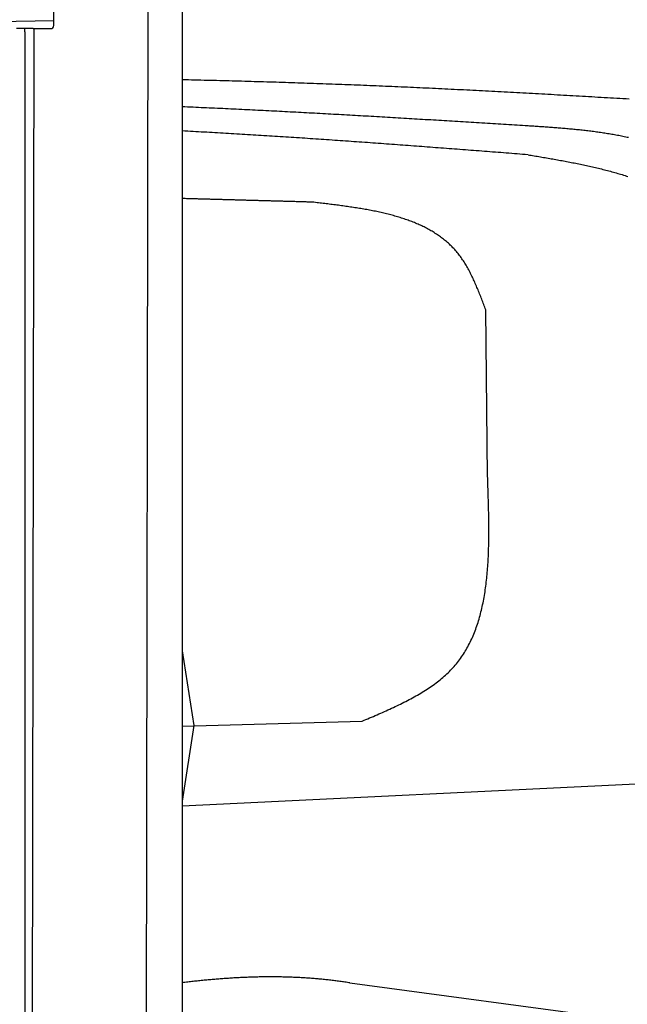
# Model space of a CAD drawing. Extents: x 562 to 7231, y 5817 to 11976.
# Tile 43 of 58: x 4451 to 5037, y 8880 to 9831. Entities that reach past the tile are written whole.
import ezdxf

# ---------------------------------------------------------------- set-up
doc = ezdxf.new("R2010")
doc.units = 0
doc.layers.get('0').update_dxf_attribs({"linetype": 'CONTINUOUS'})
doc.layers.add('CAR', color=10, linetype='CONTINUOUS')

msp = doc.modelspace()

# ---------------------------------------------------------------- linework, layer by layer
for p, q in [((4483.567, 9825.479), (4483.567, 10082.479)), ((4483.567, 9825.479), (4483.567, 10082.479)), ((4574.509, 10056.394), (4571.788, 8191.896)), ((4607.567, 9839.479), (4607.567, 8629.111)), ((4483.567, 9830.042), (4146.361, 9824.156)), ((4463.567, 9822.479), (4447.567, 9822.479)), ((4463.567, 9822.479), (4447.567, 9822.479)), ((4455.567, 9819.479), (4455.567, 9822.479)), ((4455.567, 9819.479), (4455.567, 9822.479)), ((4464.148, 9822.479), (4461.788, 8192.066)), ((4463.567, 9822.479), (4480.567, 9822.479)), ((4463.567, 9822.479), (4480.567, 9822.479)), ((4455.567, 9819.479), (4455.567, 8097.479))]:
    msp.add_line(p, q)
msp.add_arc((4480.567, 9825.479), 3, 270, 0)
msp.add_arc((4480.567, 9825.479), 3, 270, 0)
at = {"layer": 'CAR'}
for p, q in [((4902.425, 9389.918), (4900.654, 9550.738)), ((4607.577, 9221.305), (4618.915, 9149.079)), ((4607.577, 9148.258), (4781.387, 9153.242)), ((4618.915, 9149.079), (4607.577, 9075.762)), ((5128.701, 9096.204), (4607.577, 9071.194)), ((4769.502, 8900.267), (5027.746, 8865.479))]:
    msp.add_line(p, q, dxfattribs=at)
for points in [[(4607.58, 9773.34, 0), (4610.6, 9773.27, 0), (4613.62, 9773.2, 0), (4616.64, 9773.13, 0), (4619.66, 9773.06, 0), (4622.67, 9772.99, 0), (4625.69, 9772.92, 0), (4628.71, 9772.84, 0), (4631.73, 9772.77, 0), (4634.75, 9772.7, 0), (4637.77, 9772.62, 0), (4640.79, 9772.54, 0), (4643.81, 9772.47, 0), (4646.83, 9772.39, 0), (4649.85, 9772.31, 0), (4652.87, 9772.23, 0), (4655.89, 9772.15, 0), (4658.91, 9772.06, 0), (4661.93, 9771.98, 0), (4664.95, 9771.9, 0), (4667.97, 9771.81, 0), (4670.98, 9771.73, 0), (4674, 9771.64, 0), (4677.02, 9771.55, 0), (4680.04, 9771.46, 0), (4683.06, 9771.38, 0), (4686.08, 9771.28, 0), (4689.1, 9771.19, 0), (4692.12, 9771.1, 0), (4695.14, 9771.01, 0), (4698.16, 9770.91, 0), (4701.17, 9770.82, 0), (4704.19, 9770.72, 0), (4707.21, 9770.63, 0), (4710.23, 9770.53, 0), (4713.25, 9770.43, 0), (4716.27, 9770.33, 0), (4719.29, 9770.23, 0), (4722.31, 9770.13, 0), (4725.33, 9770.03, 0), (4728.34, 9769.92, 0), (4731.36, 9769.82, 0), (4734.38, 9769.72, 0), (4737.4, 9769.61, 0), (4740.42, 9769.5, 0), (4743.44, 9769.39, 0), (4746.46, 9769.28, 0), (4749.47, 9769.17, 0), (4752.49, 9769.06, 0), (4755.51, 9768.95, 0), (4758.53, 9768.84, 0), (4761.55, 9768.73, 0), (4764.57, 9768.61, 0), (4767.58, 9768.49, 0), (4770.6, 9768.38, 0), (4773.62, 9768.26, 0), (4776.64, 9768.14, 0), (4779.66, 9768.02, 0), (4782.68, 9767.9, 0), (4785.69, 9767.78, 0), (4788.71, 9767.66, 0), (4791.73, 9767.53, 0), (4794.75, 9767.41, 0), (4797.77, 9767.28, 0), (4800.78, 9767.15, 0), (4803.8, 9767.03, 0), (4806.82, 9766.9, 0), (4809.84, 9766.77, 0), (4812.86, 9766.64, 0), (4815.87, 9766.5, 0), (4818.89, 9766.37, 0), (4821.91, 9766.24, 0), (4824.93, 9766.1, 0), (4827.95, 9765.97, 0), (4830.96, 9765.83, 0), (4833.98, 9765.69, 0), (4837, 9765.55, 0), (4840.02, 9765.41, 0), (4843.03, 9765.27, 0), (4846.05, 9765.13, 0), (4849.07, 9764.99, 0), (4852.09, 9764.84, 0), (4855.1, 9764.7, 0), (4858.12, 9764.55, 0), (4861.14, 9764.41, 0), (4864.16, 9764.26, 0), (4867.17, 9764.11, 0), (4870.19, 9763.96, 0), (4873.21, 9763.81, 0), (4876.23, 9763.66, 0), (4879.24, 9763.51, 0), (4882.26, 9763.36, 0), (4885.28, 9763.2, 0), (4888.3, 9763.05, 0), (4891.31, 9762.9, 0), (4894.33, 9762.74, 0), (4897.35, 9762.58, 0), (4900.37, 9762.43, 0), (4903.38, 9762.27, 0), (4906.4, 9762.11, 0), (4909.42, 9761.95, 0), (4912.43, 9761.79, 0), (4915.45, 9761.63, 0), (4918.47, 9761.47, 0), (4921.49, 9761.31, 0), (4924.5, 9761.15, 0), (4927.52, 9760.99, 0), (4930.54, 9760.82, 0), (4933.55, 9760.66, 0), (4936.57, 9760.49, 0), (4939.59, 9760.33, 0), (4942.61, 9760.16, 0), (4945.62, 9760, 0), (4948.64, 9759.83, 0), (4951.66, 9759.66, 0), (4954.67, 9759.49, 0), (4957.69, 9759.33, 0), (4960.71, 9759.16, 0), (4963.72, 9758.99, 0), (4966.74, 9758.82, 0), (4969.76, 9758.65, 0), (4972.77, 9758.48, 0), (4975.79, 9758.3, 0), (4978.81, 9758.13, 0), (4981.83, 9757.96, 0), (4984.84, 9757.79, 0), (4987.86, 9757.62, 0), (4990.88, 9757.44, 0), (4993.89, 9757.27, 0), (4996.91, 9757.09, 0), (4999.93, 9756.92, 0), (5002.94, 9756.75, 0), (5005.96, 9756.57, 0), (5008.98, 9756.4, 0), (5011.99, 9756.22, 0), (5015.01, 9756.04, 0), (5018.03, 9755.87, 0), (5021.04, 9755.69, 0), (5024.06, 9755.51, 0), (5027.08, 9755.34, 0), (5030.09, 9755.16, 0), (5033.11, 9754.98, 0), (5036.13, 9754.81, 0), (5039.14, 9754.63, 0)], [(4938.72, 9728.61, 0), (4936.11, 9728.77, 0), (4933.5, 9728.93, 0), (4930.9, 9729.09, 0), (4928.29, 9729.25, 0), (4925.68, 9729.41, 0), (4923.08, 9729.57, 0), (4920.47, 9729.73, 0), (4917.86, 9729.89, 0), (4915.26, 9730.05, 0), (4912.65, 9730.21, 0), (4910.04, 9730.37, 0), (4907.44, 9730.53, 0), (4904.83, 9730.7, 0), (4902.22, 9730.86, 0), (4899.62, 9731.02, 0), (4897.01, 9731.18, 0), (4894.4, 9731.34, 0), (4891.8, 9731.5, 0), (4889.19, 9731.66, 0), (4886.58, 9731.81, 0), (4883.98, 9731.97, 0), (4881.37, 9732.13, 0), (4878.76, 9732.29, 0), (4876.16, 9732.45, 0), (4873.55, 9732.61, 0), (4870.94, 9732.77, 0), (4868.34, 9732.93, 0), (4865.73, 9733.09, 0), (4863.12, 9733.24, 0), (4860.52, 9733.4, 0), (4857.91, 9733.56, 0), (4855.3, 9733.72, 0), (4852.69, 9733.88, 0), (4850.09, 9734.03, 0), (4847.48, 9734.19, 0), (4844.87, 9734.35, 0), (4842.27, 9734.5, 0), (4839.66, 9734.66, 0), (4837.05, 9734.82, 0), (4834.45, 9734.97, 0), (4831.84, 9735.13, 0), (4829.23, 9735.28, 0), (4826.63, 9735.44, 0), (4824.02, 9735.59, 0), (4821.41, 9735.75, 0), (4818.8, 9735.9, 0), (4816.2, 9736.06, 0), (4813.59, 9736.21, 0), (4810.98, 9736.36, 0), (4808.38, 9736.52, 0), (4805.77, 9736.67, 0), (4803.16, 9736.82, 0), (4800.56, 9736.97, 0), (4797.95, 9737.13, 0), (4795.34, 9737.28, 0), (4792.73, 9737.43, 0), (4790.13, 9737.58, 0), (4787.52, 9737.73, 0), (4784.91, 9737.88, 0), (4782.31, 9738.03, 0), (4779.7, 9738.18, 0), (4777.09, 9738.33, 0), (4774.48, 9738.48, 0), (4771.88, 9738.63, 0), (4769.27, 9738.77, 0), (4766.66, 9738.92, 0), (4764.05, 9739.07, 0), (4761.45, 9739.21, 0), (4758.84, 9739.36, 0), (4756.23, 9739.51, 0), (4753.63, 9739.65, 0), (4751.02, 9739.8, 0), (4748.41, 9739.94, 0), (4745.8, 9740.08, 0), (4743.2, 9740.23, 0), (4740.59, 9740.37, 0), (4737.98, 9740.51, 0), (4735.37, 9740.66, 0), (4732.77, 9740.8, 0), (4730.16, 9740.94, 0), (4727.55, 9741.08, 0), (4724.94, 9741.22, 0), (4722.34, 9741.36, 0), (4719.73, 9741.5, 0), (4717.12, 9741.64, 0), (4714.51, 9741.77, 0), (4711.91, 9741.91, 0), (4709.3, 9742.05, 0), (4706.69, 9742.18, 0), (4704.08, 9742.32, 0), (4701.47, 9742.46, 0), (4698.87, 9742.59, 0), (4696.26, 9742.72, 0), (4693.65, 9742.86, 0), (4691.04, 9742.99, 0), (4688.43, 9743.12, 0), (4685.83, 9743.26, 0), (4683.22, 9743.39, 0), (4680.61, 9743.52, 0), (4678, 9743.65, 0), (4675.4, 9743.78, 0), (4672.79, 9743.9, 0), (4670.18, 9744.03, 0), (4667.57, 9744.16, 0), (4664.96, 9744.29, 0), (4662.35, 9744.41, 0), (4659.75, 9744.54, 0), (4657.14, 9744.66, 0), (4654.53, 9744.79, 0), (4651.92, 9744.91, 0), (4649.31, 9745.03, 0), (4646.71, 9745.15, 0), (4644.1, 9745.28, 0), (4641.49, 9745.4, 0), (4638.88, 9745.52, 0), (4636.27, 9745.64, 0), (4633.66, 9745.75, 0), (4631.05, 9745.87, 0), (4628.45, 9745.99, 0), (4625.84, 9746.1, 0), (4623.23, 9746.22, 0), (4620.62, 9746.33, 0), (4618.01, 9746.45, 0), (4615.4, 9746.56, 0), (4612.79, 9746.67, 0), (4610.19, 9746.79, 0), (4607.58, 9746.9, 0)], [(5038.4, 9717.11, 0), (5037.07, 9717.41, 0), (5035.74, 9717.69, 0), (5034.41, 9717.98, 0), (5033.07, 9718.25, 0), (5031.74, 9718.52, 0), (5030.4, 9718.79, 0), (5029.07, 9719.05, 0), (5027.73, 9719.3, 0), (5026.39, 9719.55, 0), (5025.04, 9719.8, 0), (5023.7, 9720.04, 0), (5022.36, 9720.27, 0), (5021.01, 9720.51, 0), (5019.66, 9720.73, 0), (5018.32, 9720.95, 0), (5016.97, 9721.17, 0), (5015.62, 9721.38, 0), (5014.26, 9721.59, 0), (5012.91, 9721.79, 0), (5011.56, 9721.99, 0), (5010.2, 9722.19, 0), (5008.85, 9722.38, 0), (5007.49, 9722.57, 0), (5006.13, 9722.75, 0), (5004.77, 9722.93, 0), (5003.41, 9723.11, 0), (5002.05, 9723.28, 0), (5000.69, 9723.45, 0), (4999.32, 9723.61, 0), (4997.96, 9723.78, 0), (4996.59, 9723.94, 0), (4995.23, 9724.09, 0), (4993.86, 9724.24, 0), (4992.49, 9724.39, 0), (4991.12, 9724.54, 0), (4989.75, 9724.68, 0), (4988.38, 9724.82, 0), (4987.01, 9724.96, 0), (4985.64, 9725.09, 0), (4984.27, 9725.23, 0), (4982.9, 9725.35, 0), (4981.52, 9725.48, 0), (4980.15, 9725.61, 0), (4978.77, 9725.73, 0), (4977.4, 9725.85, 0), (4976.02, 9725.97, 0), (4974.64, 9726.08, 0), (4973.27, 9726.2, 0), (4971.89, 9726.31, 0), (4970.51, 9726.42, 0), (4969.13, 9726.52, 0), (4967.75, 9726.63, 0), (4966.37, 9726.74, 0), (4964.99, 9726.84, 0), (4963.61, 9726.94, 0), (4962.23, 9727.04, 0), (4960.85, 9727.14, 0), (4959.47, 9727.24, 0), (4958.09, 9727.33, 0), (4956.7, 9727.43, 0), (4955.32, 9727.52, 0), (4953.94, 9727.62, 0), (4952.56, 9727.71, 0), (4951.17, 9727.8, 0), (4949.79, 9727.89, 0), (4948.41, 9727.98, 0), (4947.02, 9728.07, 0), (4945.64, 9728.16, 0), (4944.25, 9728.25, 0), (4942.87, 9728.34, 0), (4941.49, 9728.43, 0), (4940.1, 9728.52, 0), (4938.72, 9728.61, 0)], [(4941.45, 9700.6, 0), (4938.82, 9700.8, 0), (4936.19, 9701, 0), (4933.56, 9701.2, 0), (4930.93, 9701.41, 0), (4928.31, 9701.61, 0), (4925.68, 9701.81, 0), (4923.05, 9702.01, 0), (4920.42, 9702.22, 0), (4917.79, 9702.42, 0), (4915.17, 9702.62, 0), (4912.54, 9702.82, 0), (4909.91, 9703.03, 0), (4907.28, 9703.23, 0), (4904.65, 9703.43, 0), (4902.03, 9703.63, 0), (4899.4, 9703.84, 0), (4896.77, 9704.04, 0), (4894.14, 9704.24, 0), (4891.51, 9704.44, 0), (4888.89, 9704.64, 0), (4886.26, 9704.84, 0), (4883.63, 9705.04, 0), (4881, 9705.24, 0), (4878.37, 9705.44, 0), (4875.75, 9705.65, 0), (4873.12, 9705.85, 0), (4870.49, 9706.05, 0), (4867.86, 9706.24, 0), (4865.23, 9706.44, 0), (4862.61, 9706.64, 0), (4859.98, 9706.84, 0), (4857.35, 9707.04, 0), (4854.72, 9707.24, 0), (4852.09, 9707.44, 0), (4849.46, 9707.64, 0), (4846.84, 9707.83, 0), (4844.21, 9708.03, 0), (4841.58, 9708.23, 0), (4838.95, 9708.43, 0), (4836.32, 9708.62, 0), (4833.7, 9708.82, 0), (4831.07, 9709.01, 0), (4828.44, 9709.21, 0), (4825.81, 9709.4, 0), (4823.18, 9709.6, 0), (4820.55, 9709.79, 0), (4817.93, 9709.99, 0), (4815.3, 9710.18, 0), (4812.67, 9710.37, 0), (4810.04, 9710.57, 0), (4807.41, 9710.76, 0), (4804.78, 9710.95, 0), (4802.15, 9711.14, 0), (4799.53, 9711.33, 0), (4796.9, 9711.52, 0), (4794.27, 9711.71, 0), (4791.64, 9711.9, 0), (4789.01, 9712.09, 0), (4786.38, 9712.28, 0), (4783.76, 9712.47, 0), (4781.13, 9712.66, 0), (4778.5, 9712.85, 0), (4775.87, 9713.03, 0), (4773.24, 9713.22, 0), (4770.61, 9713.41, 0), (4767.98, 9713.59, 0), (4765.35, 9713.78, 0), (4762.73, 9713.96, 0), (4760.1, 9714.14, 0), (4757.47, 9714.33, 0), (4754.84, 9714.51, 0), (4752.21, 9714.69, 0), (4749.58, 9714.87, 0), (4746.95, 9715.05, 0), (4744.32, 9715.23, 0), (4741.7, 9715.41, 0), (4739.07, 9715.59, 0), (4736.44, 9715.77, 0), (4733.81, 9715.95, 0), (4731.18, 9716.12, 0), (4728.55, 9716.3, 0), (4725.92, 9716.48, 0), (4723.29, 9716.65, 0), (4720.66, 9716.82, 0), (4718.03, 9717, 0), (4715.4, 9717.17, 0), (4712.77, 9717.34, 0), (4710.15, 9717.52, 0), (4707.52, 9717.69, 0), (4704.89, 9717.86, 0), (4702.26, 9718.03, 0), (4699.63, 9718.19, 0), (4697, 9718.36, 0), (4694.37, 9718.53, 0), (4691.74, 9718.69, 0), (4689.11, 9718.86, 0), (4686.48, 9719.03, 0), (4683.85, 9719.19, 0), (4681.22, 9719.35, 0), (4678.59, 9719.51, 0), (4675.96, 9719.68, 0), (4673.33, 9719.84, 0), (4670.7, 9720, 0), (4668.07, 9720.16, 0), (4665.44, 9720.31, 0), (4662.81, 9720.47, 0), (4660.18, 9720.63, 0), (4657.55, 9720.78, 0), (4654.92, 9720.94, 0), (4652.29, 9721.09, 0), (4649.66, 9721.24, 0), (4647.03, 9721.4, 0), (4644.4, 9721.55, 0), (4641.77, 9721.7, 0), (4639.14, 9721.85, 0), (4636.51, 9721.99, 0), (4633.88, 9722.14, 0), (4631.25, 9722.29, 0), (4628.62, 9722.43, 0), (4625.99, 9722.58, 0), (4623.36, 9722.72, 0), (4620.73, 9722.86, 0), (4618.1, 9723, 0), (4615.47, 9723.15, 0), (4612.84, 9723.28, 0), (4610.21, 9723.42, 0), (4607.58, 9723.56, 0)], [(4941.45, 9700.6, 0), (4942.94, 9700.34, 0), (4944.44, 9700.09, 0), (4945.93, 9699.84, 0), (4947.43, 9699.59, 0), (4948.93, 9699.34, 0), (4950.42, 9699.09, 0), (4951.92, 9698.83, 0), (4953.41, 9698.58, 0), (4954.9, 9698.33, 0), (4956.4, 9698.07, 0), (4957.89, 9697.82, 0), (4959.38, 9697.56, 0), (4960.88, 9697.3, 0), (4962.37, 9697.04, 0), (4963.86, 9696.78, 0), (4965.35, 9696.52, 0), (4966.84, 9696.25, 0), (4968.33, 9695.99, 0), (4969.82, 9695.72, 0), (4971.3, 9695.45, 0), (4972.79, 9695.18, 0), (4974.27, 9694.91, 0), (4975.76, 9694.64, 0), (4977.24, 9694.36, 0), (4978.72, 9694.08, 0), (4980.2, 9693.8, 0), (4981.68, 9693.52, 0), (4983.16, 9693.23, 0), (4984.64, 9692.94, 0), (4986.11, 9692.65, 0), (4987.59, 9692.36, 0), (4989.06, 9692.06, 0), (4990.53, 9691.76, 0), (4992, 9691.46, 0), (4993.47, 9691.15, 0), (4994.93, 9690.84, 0), (4996.4, 9690.53, 0), (4997.86, 9690.21, 0), (4999.32, 9689.9, 0), (5000.78, 9689.57, 0), (5002.24, 9689.25, 0), (5003.69, 9688.91, 0), (5005.15, 9688.58, 0), (5006.6, 9688.24, 0), (5008.05, 9687.9, 0), (5009.49, 9687.55, 0), (5010.94, 9687.2, 0), (5012.38, 9686.85, 0), (5013.82, 9686.49, 0), (5015.26, 9686.12, 0), (5016.69, 9685.75, 0), (5018.13, 9685.38, 0), (5019.56, 9685, 0), (5020.98, 9684.62, 0), (5022.41, 9684.23, 0), (5023.83, 9683.83, 0), (5025.25, 9683.44, 0), (5026.67, 9683.03, 0), (5028.08, 9682.62, 0), (5029.5, 9682.21, 0), (5030.9, 9681.79, 0), (5032.31, 9681.36, 0), (5033.71, 9680.93, 0), (5035.11, 9680.49, 0), (5036.51, 9680.05, 0), (5037.91, 9679.6, 0)], [(4733.27, 9654.79, 0), (4732.28, 9654.82, 0), (4731.29, 9654.85, 0), (4730.3, 9654.87, 0), (4729.31, 9654.9, 0), (4728.33, 9654.93, 0), (4727.34, 9654.96, 0), (4726.35, 9654.98, 0), (4725.36, 9655.01, 0), (4724.37, 9655.04, 0), (4723.38, 9655.07, 0), (4722.39, 9655.09, 0), (4721.4, 9655.12, 0), (4720.41, 9655.15, 0), (4719.42, 9655.18, 0), (4718.43, 9655.2, 0), (4717.44, 9655.23, 0), (4716.45, 9655.26, 0), (4715.46, 9655.29, 0), (4714.47, 9655.31, 0), (4713.48, 9655.34, 0), (4712.49, 9655.37, 0), (4711.5, 9655.4, 0), (4710.51, 9655.42, 0), (4709.52, 9655.45, 0), (4708.53, 9655.48, 0), (4707.54, 9655.5, 0), (4706.55, 9655.53, 0), (4705.56, 9655.56, 0), (4704.57, 9655.59, 0), (4703.58, 9655.61, 0), (4702.59, 9655.64, 0), (4701.6, 9655.67, 0), (4700.61, 9655.7, 0), (4699.62, 9655.72, 0), (4698.63, 9655.75, 0), (4697.64, 9655.78, 0), (4696.65, 9655.81, 0), (4695.66, 9655.83, 0), (4694.67, 9655.86, 0), (4693.68, 9655.89, 0), (4692.69, 9655.92, 0), (4691.7, 9655.94, 0), (4690.72, 9655.97, 0), (4689.73, 9656, 0), (4688.74, 9656.02, 0), (4687.75, 9656.05, 0), (4686.76, 9656.08, 0), (4685.77, 9656.11, 0), (4684.78, 9656.13, 0), (4683.79, 9656.16, 0), (4682.8, 9656.19, 0), (4681.81, 9656.22, 0), (4680.82, 9656.24, 0), (4679.83, 9656.27, 0), (4678.84, 9656.3, 0), (4677.85, 9656.33, 0), (4676.86, 9656.35, 0), (4675.87, 9656.38, 0), (4674.88, 9656.41, 0), (4673.89, 9656.43, 0), (4672.9, 9656.46, 0), (4671.91, 9656.49, 0), (4670.92, 9656.52, 0), (4669.93, 9656.54, 0), (4668.94, 9656.57, 0), (4667.95, 9656.6, 0), (4666.96, 9656.63, 0), (4665.97, 9656.65, 0), (4664.98, 9656.68, 0), (4663.99, 9656.71, 0), (4663, 9656.73, 0), (4662.01, 9656.76, 0), (4661.02, 9656.79, 0), (4660.03, 9656.82, 0), (4659.04, 9656.84, 0), (4658.05, 9656.87, 0), (4657.06, 9656.9, 0), (4656.07, 9656.92, 0), (4655.08, 9656.95, 0), (4654.09, 9656.98, 0), (4653.11, 9657.01, 0), (4652.12, 9657.03, 0), (4651.13, 9657.06, 0), (4650.14, 9657.09, 0), (4649.15, 9657.11, 0), (4648.16, 9657.14, 0), (4647.17, 9657.17, 0), (4646.18, 9657.2, 0), (4645.19, 9657.22, 0), (4644.2, 9657.25, 0), (4643.21, 9657.28, 0), (4642.22, 9657.3, 0), (4641.23, 9657.33, 0), (4640.24, 9657.36, 0), (4639.25, 9657.39, 0), (4638.26, 9657.41, 0), (4637.27, 9657.44, 0), (4636.28, 9657.47, 0), (4635.29, 9657.49, 0), (4634.3, 9657.52, 0), (4633.31, 9657.55, 0), (4632.32, 9657.58, 0), (4631.33, 9657.6, 0), (4630.34, 9657.63, 0), (4629.35, 9657.66, 0), (4628.36, 9657.68, 0), (4627.37, 9657.71, 0), (4626.38, 9657.74, 0), (4625.39, 9657.76, 0), (4624.4, 9657.79, 0), (4623.41, 9657.82, 0), (4622.42, 9657.85, 0), (4621.43, 9657.87, 0), (4620.44, 9657.9, 0), (4619.45, 9657.93, 0), (4618.46, 9657.95, 0), (4617.47, 9657.98, 0), (4616.48, 9658.01, 0), (4615.49, 9658.03, 0), (4614.51, 9658.06, 0), (4613.52, 9658.09, 0), (4612.53, 9658.12, 0), (4611.54, 9658.14, 0), (4610.55, 9658.17, 0), (4609.56, 9658.2, 0), (4608.57, 9658.22, 0), (4607.58, 9658.25, 0)], [(4900.65, 9550.74, 0), (4900.17, 9552.03, 0), (4899.68, 9553.32, 0), (4899.19, 9554.61, 0), (4898.7, 9555.9, 0), (4898.22, 9557.19, 0), (4897.72, 9558.47, 0), (4897.23, 9559.76, 0), (4896.74, 9561.04, 0), (4896.24, 9562.32, 0), (4895.74, 9563.6, 0), (4895.24, 9564.87, 0), (4894.74, 9566.14, 0), (4894.23, 9567.41, 0), (4893.72, 9568.67, 0), (4893.2, 9569.93, 0), (4892.68, 9571.19, 0), (4892.16, 9572.44, 0), (4891.63, 9573.68, 0), (4891.1, 9574.92, 0), (4890.56, 9576.15, 0), (4890.02, 9577.38, 0), (4889.47, 9578.6, 0), (4888.91, 9579.82, 0), (4888.35, 9581.02, 0), (4887.78, 9582.22, 0), (4887.21, 9583.41, 0), (4886.62, 9584.6, 0), (4886.03, 9585.77, 0), (4885.44, 9586.94, 0), (4884.83, 9588.1, 0), (4884.22, 9589.25, 0), (4883.6, 9590.39, 0), (4882.97, 9591.52, 0), (4882.33, 9592.64, 0), (4881.68, 9593.75, 0), (4881.02, 9594.84, 0), (4880.35, 9595.93, 0), (4879.68, 9597.01, 0), (4878.99, 9598.07, 0), (4878.29, 9599.12, 0), (4877.58, 9600.16, 0), (4876.86, 9601.19, 0), (4876.13, 9602.21, 0), (4875.38, 9603.21, 0), (4874.63, 9604.2, 0), (4873.86, 9605.17, 0), (4873.08, 9606.13, 0), (4872.29, 9607.08, 0), (4871.48, 9608.01, 0), (4870.66, 9608.93, 0), (4869.83, 9609.84, 0), (4868.99, 9610.73, 0), (4868.14, 9611.61, 0), (4867.28, 9612.48, 0), (4866.4, 9613.33, 0), (4865.51, 9614.17, 0), (4864.61, 9615, 0), (4863.7, 9615.81, 0), (4862.78, 9616.61, 0), (4861.85, 9617.4, 0), (4860.9, 9618.18, 0), (4859.95, 9618.94, 0), (4858.98, 9619.7, 0), (4858.01, 9620.44, 0), (4857.02, 9621.17, 0), (4856.03, 9621.89, 0), (4855.02, 9622.59, 0), (4854, 9623.29, 0), (4852.98, 9623.97, 0), (4851.94, 9624.64, 0), (4850.89, 9625.3, 0), (4849.84, 9625.95, 0), (4848.77, 9626.59, 0), (4847.69, 9627.22, 0), (4846.61, 9627.84, 0), (4845.52, 9628.45, 0), (4844.41, 9629.05, 0), (4843.3, 9629.63, 0), (4842.18, 9630.21, 0), (4841.05, 9630.78, 0), (4839.91, 9631.33, 0), (4838.76, 9631.88, 0), (4837.61, 9632.42, 0), (4836.44, 9632.95, 0), (4835.27, 9633.47, 0), (4834.09, 9633.98, 0), (4832.9, 9634.48, 0), (4831.7, 9634.97, 0), (4830.5, 9635.46, 0), (4829.28, 9635.93, 0), (4828.06, 9636.4, 0), (4826.84, 9636.85, 0), (4825.6, 9637.3, 0), (4824.36, 9637.75, 0), (4823.11, 9638.18, 0), (4821.85, 9638.6, 0), (4820.59, 9639.02, 0), (4819.32, 9639.43, 0), (4818.04, 9639.83, 0), (4816.76, 9640.23, 0), (4815.47, 9640.61, 0), (4814.17, 9640.99, 0), (4812.87, 9641.37, 0), (4811.56, 9641.73, 0), (4810.25, 9642.09, 0), (4808.92, 9642.45, 0), (4807.6, 9642.79, 0), (4806.27, 9643.13, 0), (4804.93, 9643.46, 0), (4803.58, 9643.79, 0), (4802.23, 9644.11, 0), (4800.88, 9644.43, 0), (4799.52, 9644.74, 0), (4798.15, 9645.04, 0), (4796.79, 9645.34, 0), (4795.41, 9645.63, 0), (4794.03, 9645.92, 0), (4792.65, 9646.2, 0), (4791.26, 9646.48, 0), (4789.87, 9646.75, 0), (4788.47, 9647.01, 0), (4787.07, 9647.28, 0), (4785.66, 9647.53, 0), (4784.25, 9647.79, 0), (4782.84, 9648.04, 0), (4781.42, 9648.28, 0), (4780, 9648.52, 0), (4778.58, 9648.76, 0), (4777.15, 9648.99, 0), (4775.72, 9649.22, 0), (4774.28, 9649.44, 0), (4772.85, 9649.67, 0), (4771.41, 9649.88, 0), (4769.96, 9650.1, 0), (4768.52, 9650.31, 0), (4767.07, 9650.52, 0), (4765.62, 9650.73, 0), (4764.16, 9650.93, 0), (4762.71, 9651.13, 0), (4761.25, 9651.33, 0), (4759.79, 9651.53, 0), (4758.33, 9651.72, 0), (4756.86, 9651.91, 0), (4755.4, 9652.1, 0), (4753.93, 9652.29, 0), (4752.46, 9652.47, 0), (4750.99, 9652.66, 0), (4749.52, 9652.84, 0), (4748.05, 9653.02, 0), (4746.57, 9653.2, 0), (4745.1, 9653.38, 0), (4743.62, 9653.56, 0), (4742.14, 9653.74, 0), (4740.67, 9653.92, 0), (4739.19, 9654.09, 0), (4737.71, 9654.27, 0), (4736.23, 9654.44, 0), (4734.75, 9654.62, 0), (4733.27, 9654.79, 0)], [(4781.39, 9153.24, 0), (4783.18, 9154.01, 0), (4784.96, 9154.77, 0), (4786.75, 9155.54, 0), (4788.53, 9156.3, 0), (4790.32, 9157.07, 0), (4792.1, 9157.84, 0), (4793.88, 9158.61, 0), (4795.65, 9159.38, 0), (4797.43, 9160.16, 0), (4799.19, 9160.94, 0), (4800.96, 9161.72, 0), (4802.72, 9162.5, 0), (4804.47, 9163.29, 0), (4806.22, 9164.08, 0), (4807.96, 9164.88, 0), (4809.7, 9165.68, 0), (4811.43, 9166.48, 0), (4813.15, 9167.29, 0), (4814.87, 9168.11, 0), (4816.57, 9168.93, 0), (4818.27, 9169.76, 0), (4819.96, 9170.59, 0), (4821.64, 9171.43, 0), (4823.31, 9172.28, 0), (4824.97, 9173.14, 0), (4826.62, 9174, 0), (4828.26, 9174.87, 0), (4829.88, 9175.75, 0), (4831.5, 9176.63, 0), (4833.1, 9177.53, 0), (4834.69, 9178.43, 0), (4836.27, 9179.35, 0), (4837.83, 9180.27, 0), (4839.38, 9181.21, 0), (4840.91, 9182.15, 0), (4842.43, 9183.1, 0), (4843.93, 9184.07, 0), (4845.42, 9185.05, 0), (4846.89, 9186.03, 0), (4848.35, 9187.03, 0), (4849.78, 9188.04, 0), (4851.2, 9189.07, 0), (4852.6, 9190.1, 0), (4853.99, 9191.15, 0), (4855.35, 9192.22, 0), (4856.7, 9193.29, 0), (4858.02, 9194.38, 0), (4859.33, 9195.49, 0), (4860.62, 9196.61, 0), (4861.88, 9197.74, 0), (4863.12, 9198.89, 0), (4864.35, 9200.05, 0), (4865.54, 9201.23, 0), (4866.72, 9202.43, 0), (4867.87, 9203.64, 0), (4869, 9204.87, 0), (4870.11, 9206.11, 0), (4871.2, 9207.37, 0), (4872.26, 9208.65, 0), (4873.3, 9209.94, 0), (4874.31, 9211.25, 0), (4875.31, 9212.57, 0), (4876.28, 9213.91, 0), (4877.23, 9215.27, 0), (4878.16, 9216.64, 0), (4879.07, 9218.02, 0), (4879.96, 9219.42, 0), (4880.83, 9220.83, 0), (4881.67, 9222.26, 0), (4882.5, 9223.7, 0), (4883.31, 9225.16, 0), (4884.09, 9226.63, 0), (4884.86, 9228.12, 0), (4885.61, 9229.61, 0), (4886.34, 9231.12, 0), (4887.05, 9232.65, 0), (4887.74, 9234.19, 0), (4888.41, 9235.74, 0), (4889.07, 9237.3, 0), (4889.71, 9238.88, 0), (4890.33, 9240.47, 0), (4890.93, 9242.07, 0), (4891.51, 9243.68, 0), (4892.08, 9245.3, 0), (4892.63, 9246.94, 0), (4893.16, 9248.59, 0), (4893.68, 9250.25, 0), (4894.18, 9251.92, 0), (4894.67, 9253.61, 0), (4895.14, 9255.3, 0), (4895.59, 9257.01, 0), (4896.03, 9258.72, 0), (4896.46, 9260.45, 0), (4896.86, 9262.18, 0), (4897.26, 9263.93, 0), (4897.64, 9265.69, 0), (4898.01, 9267.46, 0), (4898.36, 9269.23, 0), (4898.7, 9271.02, 0), (4899.02, 9272.82, 0), (4899.33, 9274.62, 0), (4899.63, 9276.44, 0), (4899.92, 9278.26, 0), (4900.19, 9280.09, 0), (4900.45, 9281.93, 0), (4900.7, 9283.78, 0), (4900.94, 9285.64, 0), (4901.16, 9287.51, 0), (4901.38, 9289.38, 0), (4901.58, 9291.27, 0), (4901.77, 9293.16, 0), (4901.95, 9295.06, 0), (4902.12, 9296.96, 0), (4902.28, 9298.87, 0), (4902.43, 9300.79, 0), (4902.57, 9302.72, 0), (4902.7, 9304.65, 0), (4902.82, 9306.59, 0), (4902.93, 9308.54, 0), (4903.04, 9310.49, 0), (4903.13, 9312.45, 0), (4903.21, 9314.42, 0), (4903.29, 9316.39, 0), (4903.36, 9318.37, 0), (4903.42, 9320.35, 0), (4903.48, 9322.34, 0), (4903.52, 9324.33, 0), (4903.56, 9326.33, 0), (4903.59, 9328.33, 0), (4903.62, 9330.34, 0), (4903.64, 9332.35, 0), (4903.65, 9334.37, 0), (4903.65, 9336.39, 0), (4903.65, 9338.41, 0), (4903.65, 9340.44, 0), (4903.64, 9342.48, 0), (4903.62, 9344.51, 0), (4903.6, 9346.55, 0), (4903.58, 9348.6, 0), (4903.55, 9350.64, 0), (4903.51, 9352.69, 0), (4903.47, 9354.74, 0), (4903.43, 9356.8, 0), (4903.39, 9358.86, 0), (4903.34, 9360.92, 0), (4903.29, 9362.98, 0), (4903.23, 9365.04, 0), (4903.17, 9367.11, 0), (4903.11, 9369.18, 0), (4903.05, 9371.25, 0), (4902.99, 9373.32, 0), (4902.92, 9375.39, 0), (4902.85, 9377.46, 0), (4902.78, 9379.54, 0), (4902.71, 9381.61, 0), (4902.64, 9383.69, 0), (4902.57, 9385.76, 0), (4902.5, 9387.84, 0), (4902.43, 9389.92, 0)], [(4769.5, 8900.27, 0), (4768.28, 8900.46, 0), (4767.06, 8900.65, 0), (4765.83, 8900.84, 0), (4764.61, 8901.02, 0), (4763.38, 8901.2, 0), (4762.16, 8901.38, 0), (4760.93, 8901.55, 0), (4759.7, 8901.72, 0), (4758.47, 8901.89, 0), (4757.24, 8902.05, 0), (4756.01, 8902.21, 0), (4754.78, 8902.37, 0), (4753.55, 8902.52, 0), (4752.31, 8902.67, 0), (4751.08, 8902.82, 0), (4749.84, 8902.96, 0), (4748.61, 8903.1, 0), (4747.37, 8903.24, 0), (4746.13, 8903.37, 0), (4744.89, 8903.5, 0), (4743.65, 8903.62, 0), (4742.41, 8903.75, 0), (4741.17, 8903.86, 0), (4739.92, 8903.98, 0), (4738.68, 8904.09, 0), (4737.43, 8904.2, 0), (4736.19, 8904.31, 0), (4734.94, 8904.41, 0), (4733.69, 8904.51, 0), (4732.44, 8904.61, 0), (4731.19, 8904.7, 0), (4729.94, 8904.79, 0), (4728.69, 8904.88, 0), (4727.44, 8904.96, 0), (4726.19, 8905.04, 0), (4724.93, 8905.12, 0), (4723.68, 8905.19, 0), (4722.42, 8905.26, 0), (4721.17, 8905.33, 0), (4719.91, 8905.4, 0), (4718.65, 8905.46, 0), (4717.39, 8905.52, 0), (4716.13, 8905.57, 0), (4714.87, 8905.62, 0), (4713.61, 8905.67, 0), (4712.35, 8905.72, 0), (4711.09, 8905.76, 0), (4709.82, 8905.8, 0), (4708.56, 8905.84, 0), (4707.29, 8905.88, 0), (4706.02, 8905.91, 0), (4704.76, 8905.93, 0), (4703.49, 8905.96, 0), (4702.22, 8905.98, 0), (4700.95, 8906, 0), (4699.68, 8906.02, 0), (4698.41, 8906.03, 0), (4697.13, 8906.04, 0), (4695.86, 8906.05, 0), (4694.59, 8906.05, 0), (4693.31, 8906.06, 0), (4692.04, 8906.06, 0), (4690.76, 8906.05, 0), (4689.48, 8906.05, 0), (4688.21, 8906.04, 0), (4686.93, 8906.02, 0), (4685.65, 8906.01, 0), (4684.37, 8905.99, 0), (4683.09, 8905.97, 0), (4681.81, 8905.95, 0), (4680.52, 8905.92, 0), (4679.24, 8905.89, 0), (4677.96, 8905.86, 0), (4676.67, 8905.82, 0), (4675.39, 8905.79, 0), (4674.1, 8905.75, 0), (4672.81, 8905.7, 0), (4671.52, 8905.66, 0), (4670.24, 8905.61, 0), (4668.95, 8905.56, 0), (4667.66, 8905.51, 0), (4666.37, 8905.45, 0), (4665.07, 8905.39, 0), (4663.78, 8905.33, 0), (4662.49, 8905.27, 0), (4661.2, 8905.2, 0), (4659.9, 8905.13, 0), (4658.61, 8905.06, 0), (4657.31, 8904.99, 0), (4656.01, 8904.91, 0), (4654.72, 8904.83, 0), (4653.42, 8904.75, 0), (4652.12, 8904.66, 0), (4650.82, 8904.58, 0), (4649.52, 8904.49, 0), (4648.22, 8904.4, 0), (4646.92, 8904.3, 0), (4645.62, 8904.2, 0), (4644.32, 8904.11, 0), (4643.01, 8904, 0), (4641.71, 8903.9, 0), (4640.4, 8903.79, 0), (4639.1, 8903.68, 0), (4637.79, 8903.57, 0), (4636.49, 8903.46, 0), (4635.18, 8903.34, 0), (4633.87, 8903.22, 0), (4632.56, 8903.1, 0), (4631.25, 8902.98, 0), (4629.94, 8902.85, 0), (4628.63, 8902.73, 0), (4627.32, 8902.6, 0), (4626.01, 8902.46, 0), (4624.7, 8902.33, 0), (4623.38, 8902.19, 0), (4622.07, 8902.05, 0), (4620.75, 8901.91, 0), (4619.44, 8901.77, 0), (4618.12, 8901.62, 0), (4616.81, 8901.47, 0), (4615.49, 8901.32, 0), (4614.17, 8901.17, 0), (4612.86, 8901.01, 0), (4611.54, 8900.86, 0), (4610.22, 8900.7, 0), (4608.9, 8900.54, 0), (4607.58, 8900.37, 0)]]:
    msp.add_polyline3d(points, dxfattribs=at)

doc.saveas('drawing.dxf')
